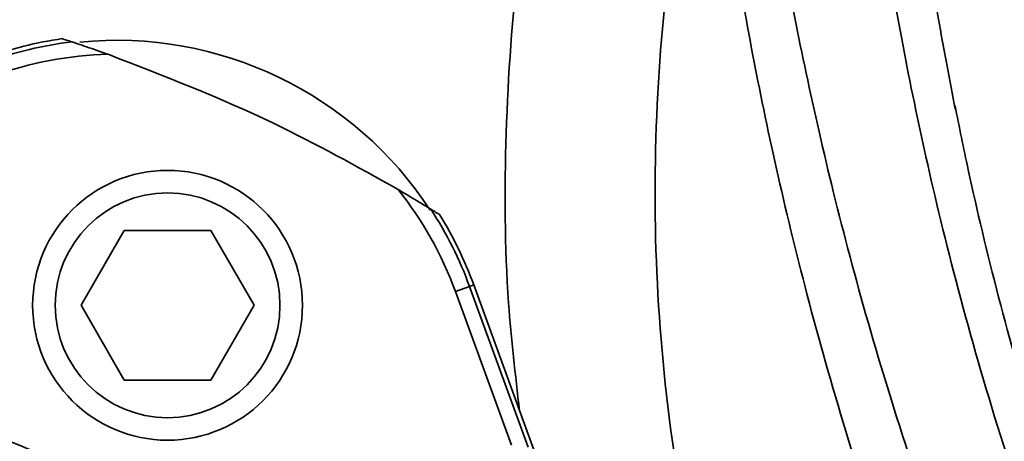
# Model space of a CAD drawing. Header units: millimetres. Extents: x -10540 to 6039, y -7467 to 6433.
# Tile 44 of 236: x -4465 to -4399, y -1833 to -1805. Entities that reach past the tile are written whole.
import ezdxf

# ---------------------------------------------------------------- set-up
doc = ezdxf.new("R2010")
doc.units = ezdxf.units.MM
doc.header["$LTSCALE"] = 8

msp = doc.modelspace()

# ---------------------------------------------------------------- linework, layer by layer
at = {"linetype": 'Continuous', "lineweight": 35}
for p, q in [((-4457.984, -1819.199), (-4460.871, -1824.199)), ((-4452.21, -1819.199), (-4457.984, -1819.199)), ((-4449.324, -1824.199), (-4452.21, -1819.199)), ((-4434.953, -1822.944), (-4435.892, -1823.286)), ((-4432.163, -1833.53), (-4435.892, -1823.286)), ((-4434.674, -1822.842), (-4434.953, -1822.944)), ((-4434.953, -1822.944), (-4431.051, -1833.663)), ((-4400.146, -1917.707), (-4434.674, -1822.842)), ((-4460.871, -1824.199), (-4457.984, -1829.199)), ((-4452.21, -1829.199), (-4449.324, -1824.199)), ((-4457.984, -1829.199), (-4452.21, -1829.199))]:
    msp.add_line(p, q, dxfattribs=at)
at = {"color": 4}
msp.add_circle((-4390.826, -2053.666), 496.895, dxfattribs=at)
at = {"linetype": 'Continuous', "lineweight": 35}
for radius in [9, 7.5]:
    msp.add_circle((-4455.097, -1824.199), radius, dxfattribs=at)
for centre, radius, start, end in [((-4458.51, -1831.518), 25.367, 98.19514, 110), ((-4458.51, -1831.518), 25.07, 96.7909, 110), ((-4458.51, -1831.518), 25, 33.12037, 95.58442), ((-4458.51, -1831.518), 24.07, 91.31285, 110), ((-4455.097, -1824.199), 9, 90, 180), ((-4458.51, -1831.518), 24.07, 20, 38.68715), ((-4458.51, -1831.518), 25.07, 20, 33.2091), ((-4458.51, -1831.518), 25.367, 20, 31.80486), ((-4455.097, -1824.199), 9, 180, 270), ((-4497.359, -1914.829), 86.872, 55.63251, 74.44293), ((-4497.359, -1914.829), 87.5, 59.23628, 70.76368)]:
    msp.add_arc(centre, radius, start, end, dxfattribs=at)
for points, knots in [([(-4389.431, -1859.173), (-4391.037, -1855.547), (-4394.25, -1848.294), (-4398.008, -1837.855), (-4401.129, -1827.858), (-4403.573, -1818.565), (-4405.461, -1810.066), (-4406.867, -1802.481), (-4407.796, -1796.389), (-4408.385, -1791.654), (-4408.739, -1788.185), (-4408.951, -1785.592), (-4408.995, -1784.85), (-4409.017, -1784.479)], [0, 0, 0, 0, 0.101156, 0.202315, 0.304008, 0.4057, 0.503597, 0.601526, 0.699399, 0.774534, 0.849765, 0.92494, 1, 1, 1, 1]), ([(-4416.344, -1785.065), (-4416.289, -1785.441), (-4416.177, -1786.194), (-4415.848, -1788.886), (-4415.365, -1792.515), (-4414.689, -1797.047), (-4413.722, -1802.7), (-4412.363, -1809.538), (-4410.483, -1817.644), (-4408.113, -1826.428), (-4405.193, -1835.764), (-4401.668, -1845.545), (-4397.442, -1855.703), (-4392.415, -1866.161), (-4386.678, -1876.433), (-4380.35, -1886.419), (-4375.495, -1892.83), (-4373.067, -1896.035)], [0, 0, 0, 0, 0.058511, 0.117128, 0.17584, 0.234567, 0.29317, 0.365528, 0.437937, 0.510359, 0.582733, 0.654988, 0.727292, 0.799582, 0.871816, 0.935911, 1, 1, 1, 1]), ([(-4418.975, -1787.336), (-4419.793, -1791.084), (-4421.429, -1798.579), (-4422.588, -1810.194), (-4422.661, -1822.004), (-4421.515, -1834.032), (-4419.139, -1846), (-4415.564, -1857.938), (-4410.868, -1869.632), (-4405.799, -1879.754), (-4400.831, -1888.312), (-4396.228, -1895.456), (-4391.334, -1902.431), (-4387.833, -1906.921), (-4386.083, -1909.166)], [0, 0, 0, 0, 0.087828, 0.175645, 0.266811, 0.357979, 0.451911, 0.545861, 0.643019, 0.740201, 0.804901, 0.869606, 0.934802, 1, 1, 1, 1]), ([(-4374.982, -1900.246), (-4377.475, -1896.996), (-4382.463, -1890.497), (-4388.948, -1880.359), (-4394.817, -1869.934), (-4399.951, -1859.319), (-4404.26, -1849.005), (-4407.844, -1839.078), (-4410.806, -1829.609), (-4413.203, -1820.7), (-4415.097, -1812.467), (-4416.457, -1805.515), (-4417.415, -1799.756), (-4418.075, -1795.125), (-4418.537, -1791.389), (-4418.839, -1788.584), (-4418.93, -1787.751), (-4418.975, -1787.336)], [0, 0, 0, 0, 0.06436, 0.128727, 0.201126, 0.273583, 0.346057, 0.418478, 0.490828, 0.563227, 0.635614, 0.707949, 0.766328, 0.824831, 0.88332, 0.941713, 1, 1, 1, 1]), ([(-4405.806, -1787.557), (-4405.801, -1787.653), (-4405.786, -1787.921), (-4405.71, -1789.063), (-4405.523, -1791.34), (-4405.121, -1795.17), (-4404.503, -1799.888), (-4403.682, -1805.209), (-4402.925, -1809.195), (-4402.562, -1811.112)], [0, 0, 0, 0, 0.0481925, 0.1354746, 0.3099775, 0.4845066, 0.6606659, 0.8368375, 1, 1, 1, 1]), ([(-4431.617, -1831.241), (-4431.896, -1828.846), (-4432.613, -1822.697), (-4432.638, -1812.591), (-4431.846, -1801.025), (-4430.431, -1793.352), (-4429.723, -1789.515)], [0, 0, 0, 0, 0.172321, 0.44244, 0.721208, 1, 1, 1, 1]), ([(-4461.475, -1806.624), (-4461.598, -1806.584), (-4461.818, -1806.511), (-4462.032, -1806.441), (-4462.126, -1806.41)], [0, 0, 0, 0, 0.559929, 1, 1, 1, 1]), ([(-4461.475, -1806.624), (-4461.467, -1806.627), (-4461.449, -1806.633), (-4461.319, -1806.676), (-4461.011, -1806.779), (-4460.244, -1807.038), (-4459.545, -1807.284), (-4459.062, -1807.455)], [0, 0, 0, 0, 0.054851, 0.124252, 0.239008, 0.474655, 1, 1, 1, 1]), ([(-4459.062, -1807.455), (-4455.337, -1808.895), (-4448.685, -1811.467), (-4442.461, -1814.943), (-4439.722, -1816.473)], [0, 0, 0, 0, 0.559957, 1, 1, 1, 1]), ([(-4386.455, -1860.569), (-4387.893, -1857.366), (-4390.784, -1850.931), (-4394.276, -1841.562), (-4397.279, -1832.38), (-4399.755, -1823.493), (-4401.483, -1816.284), (-4402.282, -1812.292), (-4402.564, -1810.885)], [0, 0, 0, 0, 0.173535, 0.348632, 0.527093, 0.710348, 0.897933, 1, 1, 1, 1]), ([(-4439.722, -1816.473), (-4439.287, -1816.73), (-4438.728, -1817.06), (-4438.052, -1817.47), (-4437.748, -1817.657), (-4437.584, -1817.757), (-4437.542, -1817.784), (-4437.537, -1817.787), (-4437.535, -1817.788)], [0, 0, 0, 0, 0.516214, 0.6638811, 0.8597608, 0.9252044, 0.9809237, 1, 1, 1, 1]), ([(-4436.953, -1818.149), (-4437.06, -1818.082), (-4437.251, -1817.963), (-4437.448, -1817.841), (-4437.535, -1817.788)], [0, 0, 0, 0, 0.560071, 1, 1, 1, 1])]:
    msp.add_open_spline(points, degree=3, knots=knots, dxfattribs=at)

doc.saveas('drawing.dxf')
